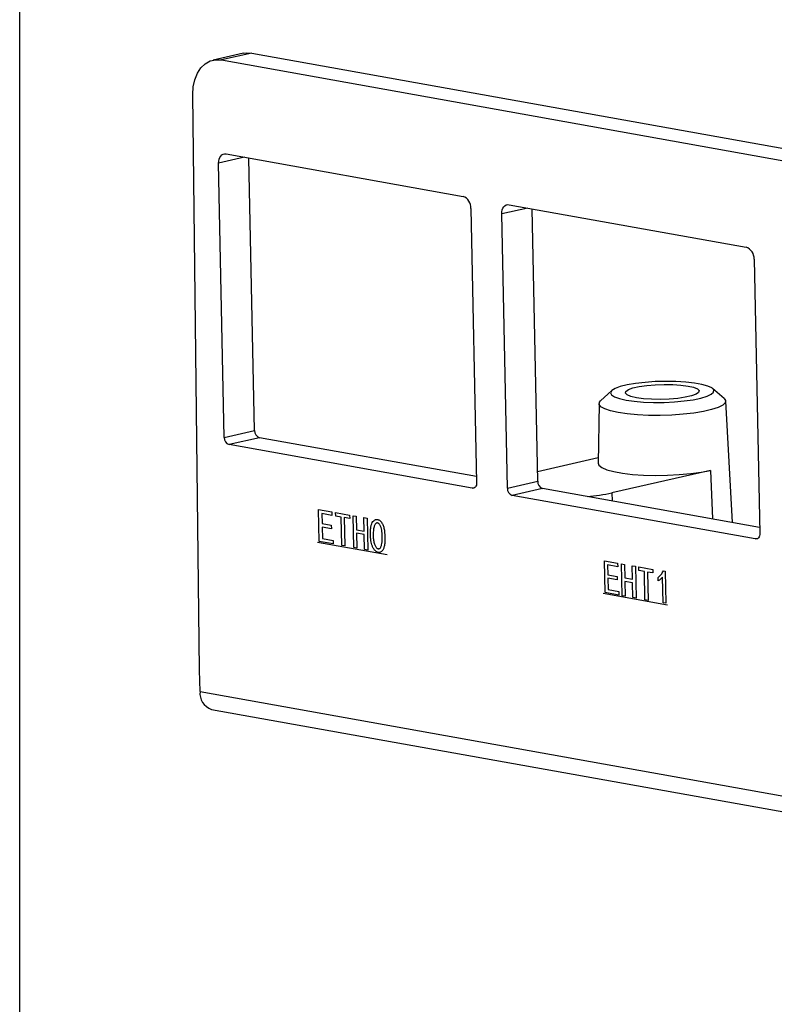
# Model space of a CAD drawing. Header units: millimetres. Extents: x 2 to 212, y 3 to 300.
# Tile 2 of 9: x 2 to 37, y 55 to 100. Entities that reach past the tile are written whole.
import ezdxf

# ---------------------------------------------------------------- set-up
doc = ezdxf.new("R2010")
doc.units = ezdxf.units.MM
doc.linetypes.add('CENTERX2', pattern=[20.32, 12.7, -2.54, 2.54, -2.54])

msp = doc.modelspace()

# ---------------------------------------------------------------- linework, layer by layer
at = {"color": 7, "linetype": 'Continuous', "lineweight": -3}
for p, q in [((12.3264116, 98.3106538), (10.9271706, 97.9925688)), ((12.7090297, 98.3179132), (11.3097887, 97.9998282)), ((11.3097887, 97.9998282), (59.6182515, 89.3438956)), ((12.7090297, 98.3179132), (52.7204477, 91.1486488)), ((10.3046857, 69.8954529), (9.990946, 96.4056967)), ((11.5268253, 93.669593), (22.4402049, 91.7141286)), ((12.8408832, 80.9338406), (12.5807881, 93.4807435)), ((11.4416423, 80.6157556), (11.1798587, 93.2441096)), ((22.8074647, 91.1606698), (23.0692483, 78.5323158)), ((24.5685881, 91.3327639), (35.4819677, 89.3772996)), ((25.8826461, 78.5970115), (25.622551, 91.1439144)), ((24.4834051, 78.2789265), (24.2216216, 90.9072806)), ((35.8492276, 88.8238408), (36.1110111, 76.1954867)), ((29.294821, 82.7719173), (28.7821422, 82.2961262)), ((34.469602, 82.4140263), (33.937646, 82.8681623)), ((28.7117689, 82.1670981), (28.6708281, 79.4238791)), ((34.860875, 76.6956965), (34.545262, 82.2880254)), ((11.4416423, 80.6157556), (12.8408832, 80.9338406)), ((13.0612391, 80.6017653), (11.6619982, 80.2836803)), ((22.8610683, 78.2770258), (11.6619982, 80.2836803)), ((23.0635011, 78.8095554), (13.0612391, 80.6017653)), ((28.6745448, 79.672917), (25.8735423, 79.036174)), ((33.8389948, 79.0960569), (29.2914617, 78.0622807)), ((24.4834051, 78.2789265), (25.8826461, 78.5970115)), ((26.103002, 78.2649363), (24.703761, 77.9468513)), ((36.105264, 76.4727263), (26.103002, 78.2649363)), ((35.9028312, 75.9401967), (24.703761, 77.9468513)), ((10.3249666, 68.9171087), (10.3046857, 69.8954529)), ((10.3249666, 68.9171087), (61.8206715, 59.6900846)), ((10.8482155, 68.0918276), (62.3439204, 58.8648035))]:
    msp.add_line(p, q, dxfattribs=at)
at = {"color": 8, "linetype": 'Continuous', "lineweight": -3}
for p, q in [((12.3794756, 93.5168147), (11.1798587, 93.2441096)), ((25.4212385, 91.1799857), (24.2216216, 90.9072806)), ((33.8389948, 79.0960569), (33.9418312, 76.8603712)), ((22.8610683, 78.2770258), (22.9764534, 78.3032559)), ((29.2914617, 78.0622807), (29.3085599, 77.6905629)), ((35.9028312, 75.9401967), (36.0182163, 75.9664268))]:
    msp.add_line(p, q, dxfattribs=at)
at = {"color": 7, "linetype": 'CENTERX2', "lineweight": -3}
for p, q in [((15.732653, 75.7993704), (18.9466719, 75.223481)), ((28.8994055, 73.4401456), (31.8634451, 72.9090476))]:
    msp.add_line(p, q, dxfattribs=at)
msp.add_lwpolyline([(2.0169674, 299.5356146), (212.0169674, 299.5356146), (212.0169674, 2.5356146), (2.0169674, 2.5356146)], close=True)
at = {"color": 7, "linetype": 'Continuous', "lineweight": -3, "flags": 128}
for points in [[(9.990946, 96.4056967), (10.0123709, 96.760145), (10.0843436, 97.0911234), (10.2041409, 97.3861091), (10.3672301, 97.6339411), (10.5674407, 97.8252424), (10.7971976, 97.952775), (11.0478076, 98.0117136), (11.3097887, 97.9998282)], [(12.3264116, 98.3106538), (12.4470485, 98.3297986), (12.7090297, 98.3179132)], [(11.1798587, 93.2441096), (11.184741, 93.3383712), (11.2031594, 93.4265513), (11.234406, 93.5052613), (11.27728, 93.5714764), (11.3301338, 93.6226519), (11.3909363, 93.6568213), (11.4573509, 93.6726713), (11.5268253, 93.669593)], [(24.2216216, 90.9072806), (24.2265039, 91.0015421), (24.2449223, 91.0897223), (24.2761688, 91.1684323), (24.3190429, 91.2346473), (24.3718967, 91.2858229), (24.4326992, 91.3199922), (24.4991138, 91.3358423), (24.5685881, 91.3327639)], [(29.9522534, 82.3336681), (30.3287688, 82.2800689), (30.7580845, 82.244171), (31.2226242, 82.2274442), (31.7033696, 82.2305734), (32.180639, 82.2534303), (32.6348928, 82.2950792), (33.047534, 82.353815), (33.4016688, 82.427233), (33.6827991, 82.5123276), (33.8794152, 82.6056149), (33.9834677, 82.7032758), (33.9906967, 82.8013119), (33.9008062, 82.8957097), (33.7174763, 82.9826045), (33.4482126, 83.0584389), (33.1040388, 83.1201081), (32.6990454, 83.1650874), (32.2498129, 83.1915354), (31.7747328, 83.1983693), (31.2932551, 83.1853093), (30.8250915, 83.1528901), (30.3894086, 83.1024388), (30.0040434, 83.0360211), (29.6847728, 82.9563561), (29.4446677, 82.8667052), (29.2935581, 82.7707387), (29.2376304, 82.6723856), (29.2791743, 82.5756725), (29.4164891, 82.4845587), (29.6439529, 82.4027745), (29.9522534, 82.3336681)], [(30.4291091, 82.4420702), (30.1730962, 82.5019919), (30.0010827, 82.5741441), (29.9230656, 82.6543337), (29.9435788, 82.7379004), (30.0614303, 82.8199876), (30.269771, 82.8958247), (30.5564927, 82.9610042), (30.9049324, 83.0117383), (31.2948399, 83.0450783), (31.7035553, 83.0590868), (32.1073255, 83.0529496), (32.4826848, 83.0270233), (32.8078188, 82.9828147), (33.0638317, 82.9228931), (33.2358452, 82.8507409), (33.3138623, 82.7705512), (33.2933491, 82.6869845), (33.1754976, 82.6048973), (32.967157, 82.5290603), (32.6804352, 82.4638807), (32.3319955, 82.4131467), (31.942088, 82.3798066), (31.5333726, 82.3657982), (31.1296024, 82.3719354), (30.7542431, 82.3978617), (30.4291091, 82.4420702)], [(29.5874968, 81.7592711), (29.2393681, 81.8357766), (28.9726019, 81.9254777), (28.7962827, 82.0253198), (28.7164149, 82.1319028), (28.7357181, 82.2415972), (28.7821422, 82.2961262)], [(34.469602, 82.4140263), (34.540794, 82.3146363), (34.5214907, 82.2049419), (34.4036737, 82.0958717), (34.191355, 81.9911398), (33.891765, 81.8943128), (33.5151057, 81.808688), (33.0742038, 81.7371814), (32.5840738, 81.6822278), (32.0614065, 81.6456988), (31.5240006, 81.6288383), (30.9901568, 81.6322204), (30.4780546, 81.65573), (30.0051331, 81.6985665), (29.5874968, 81.7592711)], [(28.6708281, 79.4238791), (28.7041848, 79.3317858), (28.837139, 79.2246567), (29.0670884, 79.1262889), (29.3862023, 79.0400321), (29.7836138, 78.9688237), (30.2457894, 78.9150887), (30.7569903, 78.8806569), (31.2998081, 78.8667008), (31.8557579, 78.8736957), (32.4059074, 78.9014035), (32.9315221, 78.9488805), (33.4147026, 79.0145099), (33.8389948, 79.0960569)], [(23.0692483, 78.5323158), (23.0663189, 78.4757589), (23.0552678, 78.4228508), (23.0365199, 78.3756248), (23.0107955, 78.3358958), (22.9790832, 78.3051904), (22.9426017, 78.2846888), (22.9027529, 78.2751788), (22.8610683, 78.2770258)], [(16.4586555, 75.7121167), (15.819475, 75.8265902), (15.819475, 75.8265902), (15.789035, 77.2950034), (15.789035, 77.2950034), (16.396754, 77.1861121), (16.396754, 77.1861121), (16.4001362, 77.022955), (16.4001362, 77.022955), (15.9365155, 77.1060268), (15.9365155, 77.1060268), (15.9459502, 76.6509046), (15.9459502, 76.6509046), (16.3719799, 76.5745683), (16.3719799, 76.5745683), (16.3753622, 76.4114113), (16.3753622, 76.4114113), (15.9493324, 76.4877475), (15.9493324, 76.4877475), (15.9601911, 75.9639276), (15.9601911, 75.9639276), (16.4551374, 75.8752429), (16.4551374, 75.8752429), (16.4585197, 75.7120858)], [(17.2210059, 76.8759264), (16.9702643, 76.9207992), (16.9702643, 76.9207992), (16.997322, 75.615543), (16.997322, 75.615543), (16.8532237, 75.6413626), (16.8532237, 75.6413626), (16.826166, 76.9466188), (16.826166, 76.9466188), (16.5755602, 76.9915225), (16.5755602, 76.9915225), (16.572178, 77.1546795), (16.572178, 77.1546795), (17.2174878, 77.0390526), (17.2174878, 77.0390526), (17.2208701, 76.8758956)], [(18.0500021, 75.4269785), (17.9057679, 75.4527672), (17.9057679, 75.4527672), (17.891527, 76.1397442), (17.891527, 76.1397442), (17.5344138, 76.2037319), (17.5344138, 76.2037319), (17.5486547, 75.5167549), (17.5486547, 75.5167549), (17.4045564, 75.5425746), (17.4045564, 75.5425746), (17.3741164, 77.0109878), (17.3741164, 77.0109878), (17.5182148, 76.9851682), (17.5182148, 76.9851682), (17.5310316, 76.3668889), (17.5310316, 76.3668889), (17.8881448, 76.3029012), (17.8881448, 76.3029012), (17.875328, 76.9211805), (17.875328, 76.9211805), (18.0194263, 76.8953609), (18.0194263, 76.8953609), (18.0498662, 75.4269476)], [(18.1769256, 76.2296659), (18.1777309, 76.2846006), (18.1798917, 76.3364959), (18.1830399, 76.3853625), (18.1874077, 76.4311588), (18.1930017, 76.4735668), (18.1995897, 76.512628), (18.2073907, 76.548937), (18.2161858, 76.5818992), (18.2373753, 76.6414752), (18.2630923, 76.6945364), (18.2931113, 76.7408063), (18.3276644, 76.7802434), (18.3465086, 76.7968293), (18.3665657, 76.810663), (18.3878357, 76.8217444), (18.4100933, 76.8297971), (18.4335704, 76.8347795), (18.4580285, 76.8370512), (18.4836995, 76.8365707), (18.51059, 76.8330199), (18.5375465, 76.8262886), (18.563886, 76.8158656), (18.589383, 76.8014742), (18.6140309, 76.7834327), (18.6378298, 76.7617409), (18.6607796, 76.7363989), (18.682887, 76.7070886), (18.7043774, 76.6740865), (18.7245348, 76.6384714), (18.7428755, 76.6012807), (18.759638, 76.5621548), (18.7745838, 76.5214532), (18.7879448, 76.4791343), (18.7994956, 76.4349218), (18.8092297, 76.3891336), (18.817379, 76.3417282), (18.8298515, 76.2418994), (18.8380603, 76.1358636), (18.8420053, 76.0236207), (18.8419187, 75.9051293), (18.8401416, 75.8458774), (18.836913, 75.7897373), (18.8322327, 75.7367091), (18.8263329, 75.6867512), (18.8187561, 75.6396287), (18.8097211, 75.5959361), (18.7994731, 75.5549958), (18.7875415, 75.5172089), (18.7741583, 75.4825338), (18.7590848, 75.4513303), (18.7423344, 75.4229622), (18.7238937, 75.3980655), (18.7035307, 75.3766819), (18.6814907, 75.3581338), (18.6577605, 75.3430571), (18.6323466, 75.3311339), (18.605932, 75.3228754), (18.5796572, 75.319028), (18.5530712, 75.3190388), (18.526393, 75.3235021), (18.4996356, 75.331782), (18.4730179, 75.344473), (18.4460891, 75.3610221), (18.419068, 75.3820238), (18.3929157, 75.4057215), (18.3688254, 75.4303173), (18.3467906, 75.4561291), (18.3265791, 75.4831985), (18.3081976, 75.5112075), (18.2916394, 75.5404741), (18.2771367, 75.5709567), (18.264696, 75.6023372), (18.2430104, 75.6670607), (18.224547, 75.7324742), (18.2090606, 75.7992555), (18.1967965, 75.8667269), (18.1916691, 75.9021838), (18.1874038, 75.9406548), (18.1837754, 75.9818634), (18.1810159, 76.0257682), (18.1788931, 76.0724106), (18.1774005, 76.1221088), (18.1767767, 76.1745031), (18.1767897, 76.229635)], [(18.3074255, 76.2576147), (18.3045515, 76.2000884), (18.3034046, 76.1438922), (18.3038491, 76.0889952), (18.3056528, 76.0354389), (18.3090479, 75.9831818), (18.3140277, 75.932542), (18.3206055, 75.8828832), (18.3285425, 75.8345653), (18.3378191, 75.7885422), (18.3484154, 75.7457681), (18.360338, 75.7059251), (18.3733482, 75.6693726), (18.3874462, 75.6361108), (18.4028705, 75.6057799), (18.4193891, 75.5784216), (18.4372274, 75.5543123), (18.4556894, 75.5335768), (18.4740656, 75.5169759), (18.4925947, 75.5041499), (18.5110447, 75.4951405), (18.5296477, 75.489906), (18.5481715, 75.4884881), (18.5666096, 75.4912048), (18.5852007, 75.4976964), (18.6030231, 75.5078112), (18.6196259, 75.5209964), (18.6347772, 75.5372934), (18.6487023, 75.5569787), (18.6611758, 75.5797759), (18.6724298, 75.6056434), (18.6822322, 75.6346228), (18.6908084, 75.6669905), (18.704388, 75.7368022), (18.7137248, 75.8105427), (18.7185869, 75.8882537), (18.7189743, 75.9699351), (18.7165772, 76.0521154), (18.7133376, 76.1303274), (18.7087783, 76.2052905), (18.7031379, 76.2766448), (18.6947855, 76.3449996), (18.6816261, 76.4110471), (18.6638985, 76.4744276), (18.6415893, 76.5357773), (18.6287504, 76.5640606), (18.6152813, 76.5892881), (18.6004859, 76.6115847), (18.5850669, 76.6305076), (18.5685602, 76.6461398), (18.55143, 76.6583982), (18.5329733, 76.6677257), (18.5138865, 76.6739975), (18.4946402, 76.6768123), (18.4761691, 76.6756859), (18.4582346, 76.6709778), (18.4408368, 76.6626881), (18.4242141, 76.6504571), (18.4083602, 76.6346028), (18.3930494, 76.6148489), (18.3782752, 76.5915133), (18.3647404, 76.5641533), (18.3524449, 76.5327689), (18.3416207, 76.4973185), (18.3320425, 76.4575256), (18.3237036, 76.4137083), (18.3168361, 76.365825), (18.3114399, 76.3138756), (18.3072897, 76.2575838)], [(36.1110111, 76.1954867), (36.1080817, 76.1389298), (36.0970307, 76.0860217), (36.0782828, 76.0387957), (36.0525584, 75.9990667), (36.0208461, 75.9683614), (35.9843645, 75.9478598), (35.9445158, 75.9383497), (35.9028312, 75.9401967)], [(29.625408, 73.352892), (28.9862275, 73.4673654), (28.9862275, 73.4673654), (28.9557875, 74.9357787), (28.9557875, 74.9357787), (29.5635065, 74.8268873), (29.5635065, 74.8268873), (29.5668887, 74.6637303), (29.5668887, 74.6637303), (29.103268, 74.746802), (29.103268, 74.746802), (29.1127026, 74.2916798), (29.1127026, 74.2916798), (29.5387324, 74.2153436), (29.5387324, 74.2153436), (29.5421146, 74.0521865), (29.5421146, 74.0521865), (29.1160849, 74.1285228), (29.1160849, 74.1285228), (29.1269436, 73.6047028), (29.1269436, 73.6047028), (29.6218899, 73.5160181), (29.6218899, 73.5160181), (29.6252721, 73.3528611)], [(30.4148161, 73.2114454), (30.270582, 73.2372342), (30.270582, 73.2372342), (30.2563411, 73.9242111), (30.2563411, 73.9242111), (29.8992279, 73.9881988), (29.8992279, 73.9881988), (29.9134688, 73.3012219), (29.9134688, 73.3012219), (29.7693705, 73.3270415), (29.7693705, 73.3270415), (29.7389305, 74.7954547), (29.7389305, 74.7954547), (29.8830288, 74.7696351), (29.8830288, 74.7696351), (29.8958456, 74.1513559), (29.8958456, 74.1513559), (30.2529588, 74.0873682), (30.2529588, 74.0873682), (30.240142, 74.7056474), (30.240142, 74.7056474), (30.3842403, 74.6798278), (30.3842403, 74.6798278), (30.4146803, 73.2114146)], [(31.1896968, 74.37301), (30.9389552, 74.4178827), (30.9389552, 74.4178827), (30.9660129, 73.1126265), (30.9660129, 73.1126265), (30.8219146, 73.1384461), (30.8219146, 73.1384461), (30.7948569, 74.4437024), (30.7948569, 74.4437024), (30.5442511, 74.488606), (30.5442511, 74.488606), (30.5408689, 74.651763), (30.5408689, 74.651763), (31.1861788, 74.5361361), (31.1861788, 74.5361361), (31.189561, 74.3729791)], [(31.6305711, 74.1827948), (31.5881905, 74.1351991), (31.5403503, 74.0899043), (31.4869214, 74.0465615), (31.4281357, 74.0051292), (31.4281357, 74.0051292), (31.4247535, 74.1682862), (31.4247535, 74.1682862), (31.4622691, 74.1986372), (31.4978888, 74.231229), (31.5318579, 74.2653841), (31.563931, 74.3017801), (31.5943535, 74.3397393), (31.6228801, 74.3799393), (31.649524, 74.4217442), (31.674504, 74.4657484), (31.674504, 74.4657484), (31.7496857, 74.4522773), (31.7496857, 74.4522773), (31.7803037, 72.9752769), (31.7803037, 72.9752769), (31.6550008, 72.9977287), (31.6550008, 72.9977287), (31.6304352, 74.1827639)]]:
    msp.add_lwpolyline(points, dxfattribs=at)
at = {"color": 7, "linetype": 'Continuous', "lineweight": -3}
for centre, radius, start, end in [((22.2542773, 91.1921712), 0.5540836, 356.7408028, 70.39348721), ((35.2960402, 88.8553421), 0.5540836, 356.7408028, 70.39348721), ((13.1727956, 80.9149398), 0.3324502, 176.7408028, 250.39348721), ((11.7735547, 80.5968548), 0.3324502, 176.7408028, 250.39348721), ((26.2145585, 78.5781107), 0.3324502, 176.7408028, 250.39348721), ((24.8153176, 78.2600257), 0.3324502, 176.7408028, 250.39348721), ((27.3555888, 87.0942036), 9.2370577, 275.09195817, 282.09755271), ((11.1188756, 68.8419499), 0.7974587, 174.59196105, 250.15947918)]:
    msp.add_arc(centre, radius, start, end, dxfattribs=at)

doc.saveas('drawing.dxf')
